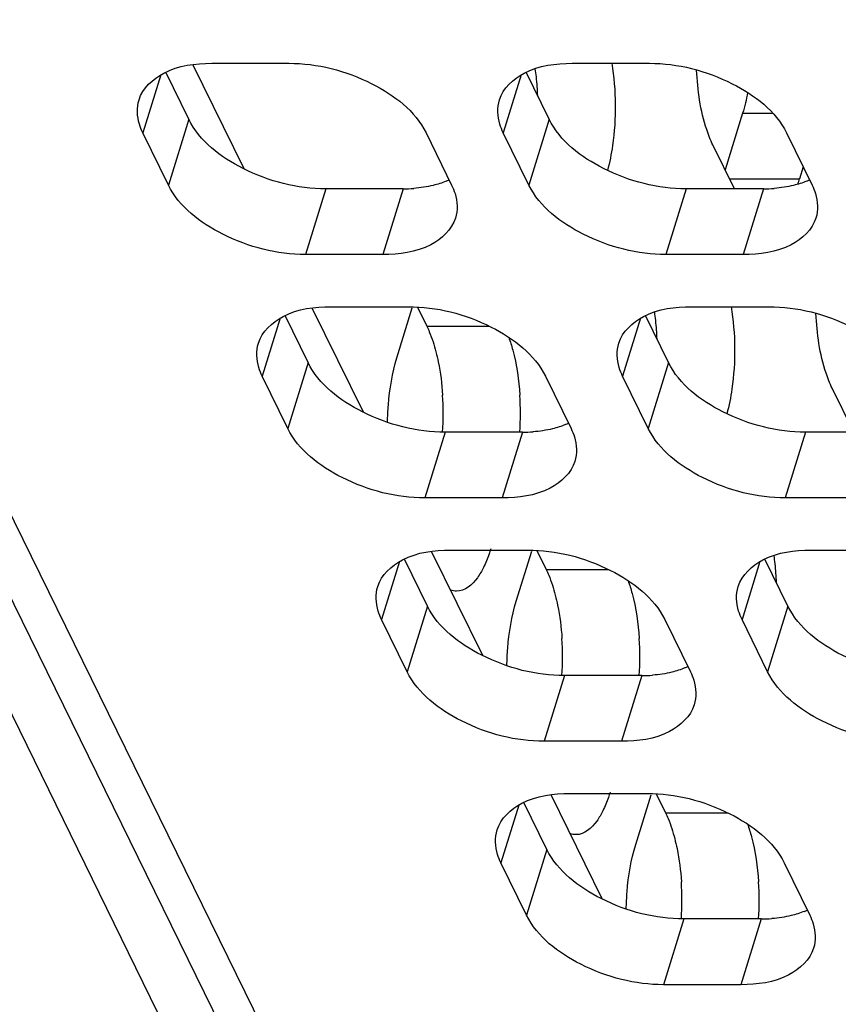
# Model space of a CAD drawing. Header units: millimetres. Extents: x 0 to 420, y 0 to 297.
# Tile 105 of 180: x 135.1 to 139.5, y 159.94 to 165.22. Entities that reach past the tile are written whole.
import ezdxf

# ---------------------------------------------------------------- set-up
doc = ezdxf.new("R2010")
doc.units = ezdxf.units.MM
doc.header["$LTSCALE"] = 23.1
doc.layers.add('ASSI', color=7, linetype='CONTINUOUS')

msp = doc.modelspace()

# ---------------------------------------------------------------- linework, layer by layer
at = {"layer": 'ASSI', "color": 7, "linetype": 'CONTINUOUS'}
for p, q in [((131.686267, 168.367264), (148.021259, 135.08005)), ((148.445526, 134.834806), (132.110534, 168.12202)), ((136.135595, 164.984039), (136.550072, 164.984039)), ((138.069823, 164.984039), (138.4843, 164.984039)), ((136.012182, 164.683846), (135.888486, 164.935911)), ((136.308868, 164.418001), (136.034588, 164.976926)), ((137.94641, 164.683846), (137.822714, 164.935911)), ((138.984489, 164.716418), (138.890473, 164.412182)), ((135.903252, 164.331349), (135.765983, 164.611073)), ((137.285734, 164.611073), (137.423003, 164.331349)), ((137.83748, 164.331349), (137.700211, 164.611073)), ((139.219962, 164.611073), (139.357231, 164.331349)), ((138.940185, 164.31088), (138.824503, 164.546615)), ((139.309824, 164.427953), (139.290037, 164.363921)), ((137.162321, 164.31088), (136.747844, 164.31088)), ((139.096549, 164.31088), (138.682072, 164.31088)), ((137.053391, 163.958383), (136.638914, 163.958383)), ((138.987619, 163.958383), (138.573142, 163.958383)), ((136.949456, 163.11262), (136.675176, 163.671545)), ((136.776183, 163.678658), (137.19066, 163.678658)), ((137.129451, 163.404985), (137.211986, 163.672068)), ((137.239354, 163.676847), (137.289438, 163.574788)), ((138.710411, 163.678658), (139.124888, 163.678658)), ((136.65277, 163.378465), (136.529074, 163.63053)), ((138.586998, 163.378465), (138.463302, 163.63053)), ((136.54384, 163.025968), (136.406571, 163.305692)), ((137.926322, 163.305692), (138.063591, 163.025968)), ((138.478068, 163.025968), (138.340799, 163.305692)), ((139.580773, 163.005499), (139.465091, 163.241234)), ((137.802909, 163.005499), (137.388432, 163.005499)), ((139.737137, 163.005499), (139.32266, 163.005499)), ((137.693979, 162.653002), (137.279502, 162.653002)), ((139.628207, 162.653002), (139.21373, 162.653002)), ((137.590044, 161.807239), (137.315764, 162.366164)), ((137.416771, 162.373277), (137.831248, 162.373277)), ((137.770039, 162.099605), (137.852574, 162.366687)), ((137.879942, 162.371466), (137.930025, 162.269407)), ((139.350999, 162.373277), (139.765476, 162.373277)), ((137.293358, 162.073084), (137.169662, 162.325149)), ((139.227586, 162.073084), (139.10389, 162.325149)), ((137.184428, 161.720587), (137.047159, 162.000311)), ((138.56691, 162.000311), (138.704179, 161.720587)), ((139.118656, 161.720587), (138.981387, 162.000311)), ((138.443497, 161.700118), (138.029019, 161.700118)), ((138.334567, 161.347621), (137.92009, 161.347621)), ((138.230632, 160.501858), (137.956351, 161.060783)), ((138.057358, 161.067896), (138.471836, 161.067896)), ((138.410627, 160.794224), (138.493162, 161.061306)), ((138.52053, 161.066085), (138.570613, 160.964026)), ((137.933946, 160.767703), (137.81025, 161.019768)), ((137.825016, 160.415206), (137.687747, 160.69493)), ((139.207498, 160.69493), (139.344766, 160.415206)), ((139.084085, 160.394737), (138.669607, 160.394737)), ((138.975155, 160.04224), (138.560678, 160.04224))]:
    msp.add_line(p, q, dxfattribs=at)
at = {"layer": 'ASSI', "color": 9, "linetype": 'CONTINUOUS'}
for p, q in [((148.740576, 134.680553), (132.405584, 167.967767)), ((135.862029, 164.921878), (135.765983, 164.611073)), ((137.796257, 164.921878), (137.700211, 164.611073)), ((136.012182, 164.683846), (135.903252, 164.331349)), ((137.94641, 164.683846), (137.83748, 164.331349)), ((138.984489, 164.716418), (139.145146, 164.716418)), ((138.914157, 164.363921), (139.290037, 164.363921)), ((136.747844, 164.31088), (136.638914, 163.958383)), ((137.162321, 164.31088), (137.053391, 163.958383)), ((138.682072, 164.31088), (138.573142, 163.958383)), ((139.096549, 164.31088), (138.987619, 163.958383)), ((136.502617, 163.616497), (136.406571, 163.305692)), ((138.436845, 163.616497), (138.340799, 163.305692)), ((137.289438, 163.574788), (137.623223, 163.574788)), ((136.65277, 163.378465), (136.54384, 163.025968)), ((138.586998, 163.378465), (138.478068, 163.025968)), ((137.388432, 163.005499), (137.279502, 162.653002)), ((137.802909, 163.005499), (137.693979, 162.653002)), ((139.32266, 163.005499), (139.21373, 162.653002)), ((137.143205, 162.311116), (137.047159, 162.000311)), ((139.077433, 162.311116), (138.981387, 162.000311)), ((137.930025, 162.269407), (138.263811, 162.269407)), ((137.293358, 162.073084), (137.184428, 161.720587)), ((139.227586, 162.073084), (139.118656, 161.720587)), ((138.029019, 161.700118), (137.92009, 161.347621)), ((138.443497, 161.700118), (138.334567, 161.347621)), ((137.783793, 161.005735), (137.687747, 160.69493)), ((138.570613, 160.964026), (138.904399, 160.964026)), ((137.933946, 160.767703), (137.825016, 160.415206)), ((138.669607, 160.394737), (138.560678, 160.04224)), ((139.084085, 160.394737), (138.975155, 160.04224))]:
    msp.add_line(p, q, dxfattribs=at)
at = {"layer": 'ASSI', "color": 7, "linetype": 'CONTINUOUS'}
for centre, radius, start, end in [((136.529894, 164.764928), 1.355595, 6.17695, 8.069783), ((136.413383, 164.752917), 1.472721, 2.210719, 6.153822), ((137.237671, 164.727914), 0.407276, 292.495016, 294.992011), ((138.533043, 164.597564), 0.792231, 340.648644, 342.847408), ((139.171899, 164.727914), 0.407276, 292.495016, 294.992011), ((137.162773, 165.081303), 0.770424, 269.966393, 274.265148), ((139.097001, 165.081303), 0.770424, 269.966393, 274.265148), ((137.170482, 163.459547), 1.355595, 6.17695, 8.069783), ((137.053971, 163.447536), 1.472721, 2.210719, 6.153822), ((135.852294, 163.104718), 1.525564, 356.286881, 3.758809), ((136.266855, 163.104719), 1.52548, 356.266914, 3.758989), ((137.878259, 163.422533), 0.407276, 292.495016, 294.992011), ((137.803361, 163.775923), 0.770424, 269.966393, 274.265148), ((137.811069, 162.154167), 1.355595, 6.17695, 8.069783), ((137.694559, 162.142155), 1.472721, 2.210719, 6.153822), ((136.492882, 161.799337), 1.525564, 356.286881, 3.758809), ((136.907443, 161.799338), 1.52548, 356.266914, 3.758989), ((138.518847, 162.117152), 0.407276, 292.495016, 294.992011), ((138.443949, 162.470542), 0.770424, 269.966393, 274.265148), ((137.13347, 160.493956), 1.525564, 356.286881, 3.758809), ((137.548031, 160.493957), 1.52548, 356.266914, 3.758989), ((139.159435, 160.811771), 0.407276, 292.495016, 294.992011), ((139.084537, 161.165161), 0.770424, 269.966393, 274.265148)]:
    msp.add_arc(centre, radius, start, end, dxfattribs=at)
for points, knots in [([(135.745386, 164.788285), (135.764627, 164.850478), (135.891626, 164.966182), (136.048055, 164.984039), (136.135595, 164.984039)], [0, 0, 0, 0, 0.42649912, 1, 1, 1, 1]), ([(136.550072, 164.984039), (136.702606, 164.984039), (136.983719, 164.912972), (137.228032, 164.728656), (137.285734, 164.611073)], [0, 0, 0, 0, 0.53801512, 1, 1, 1, 1]), ([(137.679614, 164.788285), (137.698855, 164.850478), (137.825854, 164.966182), (137.982283, 164.984039), (138.069823, 164.984039)], [0, 0, 0, 0, 0.42649912, 1, 1, 1, 1]), ([(138.282075, 164.984321), (138.306082, 164.839165), (138.307871, 164.642514), (138.271173, 164.453246), (138.259414, 164.409369)], [0, 0, 0, 0, 0.76408859, 1, 1, 1, 1]), ([(138.4843, 164.984039), (138.636834, 164.984039), (138.917947, 164.912972), (139.16226, 164.728656), (139.219962, 164.611073)], [0, 0, 0, 0, 0.53801512, 1, 1, 1, 1]), ([(138.824503, 164.546615), (138.811572, 164.572967), (138.761642, 164.70137), (138.742499, 164.839879), (138.737646, 164.947765)], [0, 0, 0, 0, 0.21371573, 1, 1, 1, 1]), ([(135.765983, 164.611073), (135.758718, 164.625879), (135.73588, 164.68151), (135.732453, 164.746483), (135.745386, 164.788285)], [0, 0, 0, 0, 0.2737353, 1, 1, 1, 1]), ([(137.700211, 164.611073), (137.692946, 164.625879), (137.670108, 164.68151), (137.666681, 164.746483), (137.679614, 164.788285)], [0, 0, 0, 0, 0.2737353, 1, 1, 1, 1]), ([(136.747844, 164.31088), (136.59531, 164.31088), (136.314197, 164.381947), (136.069883, 164.566262), (136.012182, 164.683846)], [0, 0, 0, 0, 0.53801512, 1, 1, 1, 1]), ([(138.682072, 164.31088), (138.529538, 164.31088), (138.248425, 164.381947), (138.004111, 164.566262), (137.94641, 164.683846)], [0, 0, 0, 0, 0.53801512, 1, 1, 1, 1]), ([(136.638914, 163.958383), (136.48638, 163.958383), (136.205267, 164.02945), (135.960954, 164.213765), (135.903252, 164.331349)], [0, 0, 0, 0, 0.53801512, 1, 1, 1, 1]), ([(137.423003, 164.331349), (137.430268, 164.316543), (137.453106, 164.260911), (137.456533, 164.195938), (137.4436, 164.154137)], [0, 0, 0, 0, 0.2737353, 1, 1, 1, 1]), ([(138.573142, 163.958383), (138.420608, 163.958383), (138.139495, 164.02945), (137.895182, 164.213765), (137.83748, 164.331349)], [0, 0, 0, 0, 0.53801512, 1, 1, 1, 1]), ([(139.357231, 164.331349), (139.364496, 164.316543), (139.387334, 164.260911), (139.390761, 164.195938), (139.377828, 164.154137)], [0, 0, 0, 0, 0.2737353, 1, 1, 1, 1]), ([(137.4436, 164.154137), (137.424359, 164.091944), (137.29736, 163.976239), (137.140931, 163.958383), (137.053391, 163.958383)], [0, 0, 0, 0, 0.42649912, 1, 1, 1, 1]), ([(139.377828, 164.154137), (139.358587, 164.091944), (139.231589, 163.976239), (139.075159, 163.958383), (138.987619, 163.958383)], [0, 0, 0, 0, 0.42649912, 1, 1, 1, 1]), ([(136.385974, 163.482904), (136.405215, 163.545097), (136.532213, 163.660801), (136.688643, 163.678658), (136.776183, 163.678658)], [0, 0, 0, 0, 0.42649912, 1, 1, 1, 1]), ([(137.19066, 163.678658), (137.343194, 163.678658), (137.624307, 163.607591), (137.86862, 163.423275), (137.926322, 163.305692)], [0, 0, 0, 0, 0.53801512, 1, 1, 1, 1]), ([(138.320202, 163.482904), (138.339443, 163.545097), (138.466442, 163.660801), (138.622871, 163.678658), (138.710411, 163.678658)], [0, 0, 0, 0, 0.42649912, 1, 1, 1, 1]), ([(138.922663, 163.67894), (138.94667, 163.533784), (138.948459, 163.337133), (138.911761, 163.147865), (138.900002, 163.103988)], [0, 0, 0, 0, 0.76408859, 1, 1, 1, 1]), ([(139.124888, 163.678658), (139.277422, 163.678658), (139.558535, 163.607591), (139.802848, 163.423275), (139.86055, 163.305692)], [0, 0, 0, 0, 0.53801512, 1, 1, 1, 1]), ([(139.465091, 163.241234), (139.45216, 163.267586), (139.40223, 163.395989), (139.383087, 163.534498), (139.378234, 163.642384)], [0, 0, 0, 0, 0.21371573, 1, 1, 1, 1]), ([(137.289438, 163.574788), (137.294377, 163.564722), (137.314487, 163.520018), (137.329428, 163.473109), (137.338887, 163.436532)], [0, 0, 0, 0, 0.22886687, 1, 1, 1, 1]), ([(137.729329, 163.514566), (137.737484, 163.492165), (137.768686, 163.39139), (137.78371, 163.286095), (137.789053, 163.204729)], [0, 0, 0, 0, 0.22621792, 1, 1, 1, 1]), ([(136.406571, 163.305692), (136.399306, 163.320498), (136.376467, 163.376129), (136.373041, 163.441102), (136.385974, 163.482904)], [0, 0, 0, 0, 0.2737353, 1, 1, 1, 1]), ([(138.340799, 163.305692), (138.333534, 163.320498), (138.310696, 163.376129), (138.307269, 163.441102), (138.320202, 163.482904)], [0, 0, 0, 0, 0.2737353, 1, 1, 1, 1]), ([(137.079055, 163.058591), (137.079588, 163.089671), (137.085222, 163.20636), (137.104121, 163.323017), (137.129451, 163.404985)], [0, 0, 0, 0, 0.26595849, 1, 1, 1, 1]), ([(137.338887, 163.436532), (137.343515, 163.418634), (137.360942, 163.342328), (137.37066, 163.264356), (137.374576, 163.204729)], [0, 0, 0, 0, 0.23628004, 1, 1, 1, 1]), ([(137.388432, 163.005499), (137.235898, 163.005499), (136.954785, 163.076566), (136.710471, 163.260882), (136.65277, 163.378465)], [0, 0, 0, 0, 0.53801512, 1, 1, 1, 1]), ([(139.32266, 163.005499), (139.170126, 163.005499), (138.889013, 163.076566), (138.644699, 163.260882), (138.586998, 163.378465)], [0, 0, 0, 0, 0.53801512, 1, 1, 1, 1]), ([(137.279502, 162.653002), (137.126968, 162.653002), (136.845855, 162.724069), (136.601541, 162.908384), (136.54384, 163.025968)], [0, 0, 0, 0, 0.53801512, 1, 1, 1, 1]), ([(138.063591, 163.025968), (138.070856, 163.011162), (138.093694, 162.955531), (138.097121, 162.890558), (138.084188, 162.848756)], [0, 0, 0, 0, 0.2737353, 1, 1, 1, 1]), ([(139.21373, 162.653002), (139.061196, 162.653002), (138.780083, 162.724069), (138.53577, 162.908384), (138.478068, 163.025968)], [0, 0, 0, 0, 0.53801512, 1, 1, 1, 1]), ([(138.084188, 162.848756), (138.064947, 162.786563), (137.937948, 162.670858), (137.781519, 162.653002), (137.693979, 162.653002)], [0, 0, 0, 0, 0.42649912, 1, 1, 1, 1]), ([(137.026562, 162.177523), (137.045803, 162.239716), (137.172801, 162.35542), (137.329231, 162.373277), (137.416771, 162.373277)], [0, 0, 0, 0, 0.42649912, 1, 1, 1, 1]), ([(137.63277, 162.379329), (137.629981, 162.370301), (137.618895, 162.33649), (137.605456, 162.303403), (137.593831, 162.279994)], [0, 0, 0, 0, 0.26552803, 1, 1, 1, 1]), ([(137.831248, 162.373277), (137.983782, 162.373277), (138.264895, 162.30221), (138.509208, 162.117894), (138.56691, 162.000311)], [0, 0, 0, 0, 0.53801512, 1, 1, 1, 1]), ([(138.96079, 162.177523), (138.980031, 162.239716), (139.107029, 162.35542), (139.263459, 162.373277), (139.350999, 162.373277)], [0, 0, 0, 0, 0.42649912, 1, 1, 1, 1]), ([(137.593831, 162.279994), (137.584393, 162.260987), (137.553331, 162.205127), (137.494119, 162.152301), (137.449642, 162.152304)], [0, 0, 0, 0, 0.32300727, 1, 1, 1, 1]), ([(137.930025, 162.269407), (137.934965, 162.259341), (137.955075, 162.214637), (137.970016, 162.167728), (137.979475, 162.131151)], [0, 0, 0, 0, 0.22886687, 1, 1, 1, 1]), ([(138.369917, 162.209185), (138.378072, 162.186784), (138.409274, 162.086009), (138.424298, 161.980714), (138.429641, 161.899348)], [0, 0, 0, 0, 0.22621792, 1, 1, 1, 1]), ([(137.047159, 162.000311), (137.039894, 162.015117), (137.017055, 162.070748), (137.013629, 162.135721), (137.026562, 162.177523)], [0, 0, 0, 0, 0.2737353, 1, 1, 1, 1]), ([(137.979475, 162.131151), (137.984103, 162.113253), (138.00153, 162.036948), (138.011248, 161.958975), (138.015164, 161.899348)], [0, 0, 0, 0, 0.23628004, 1, 1, 1, 1]), ([(138.981387, 162.000311), (138.974122, 162.015117), (138.951283, 162.070748), (138.947857, 162.135721), (138.96079, 162.177523)], [0, 0, 0, 0, 0.2737353, 1, 1, 1, 1]), ([(137.719643, 161.75321), (137.720176, 161.78429), (137.72581, 161.900979), (137.744709, 162.017636), (137.770039, 162.099605)], [0, 0, 0, 0, 0.26595849, 1, 1, 1, 1]), ([(138.029019, 161.700118), (137.876486, 161.700118), (137.595373, 161.771185), (137.351059, 161.955501), (137.293358, 162.073084)], [0, 0, 0, 0, 0.53801512, 1, 1, 1, 1]), ([(139.963248, 161.700118), (139.810714, 161.700118), (139.529601, 161.771185), (139.285287, 161.955501), (139.227586, 162.073084)], [0, 0, 0, 0, 0.53801512, 1, 1, 1, 1]), ([(137.92009, 161.347621), (137.767556, 161.347621), (137.486443, 161.418688), (137.242129, 161.603003), (137.184428, 161.720587)], [0, 0, 0, 0, 0.53801512, 1, 1, 1, 1]), ([(138.704179, 161.720587), (138.711444, 161.705781), (138.734282, 161.65015), (138.737708, 161.585177), (138.724776, 161.543375)], [0, 0, 0, 0, 0.2737353, 1, 1, 1, 1]), ([(139.854318, 161.347621), (139.701784, 161.347621), (139.420671, 161.418688), (139.176357, 161.603003), (139.118656, 161.720587)], [0, 0, 0, 0, 0.53801512, 1, 1, 1, 1]), ([(138.724776, 161.543375), (138.705535, 161.481182), (138.578536, 161.365477), (138.422107, 161.347621), (138.334567, 161.347621)], [0, 0, 0, 0, 0.42649912, 1, 1, 1, 1]), ([(138.273358, 161.073948), (138.270569, 161.06492), (138.259483, 161.031109), (138.246044, 160.998022), (138.234419, 160.974613)], [0, 0, 0, 0, 0.26552803, 1, 1, 1, 1]), ([(137.66715, 160.872142), (137.686391, 160.934335), (137.813389, 161.05004), (137.969819, 161.067896), (138.057358, 161.067896)], [0, 0, 0, 0, 0.42649912, 1, 1, 1, 1]), ([(138.471836, 161.067896), (138.62437, 161.067896), (138.905483, 160.996829), (139.149796, 160.812514), (139.207498, 160.69493)], [0, 0, 0, 0, 0.53801512, 1, 1, 1, 1]), ([(138.234419, 160.974613), (138.224981, 160.955606), (138.193919, 160.899746), (138.134707, 160.84692), (138.09023, 160.846923)], [0, 0, 0, 0, 0.32300727, 1, 1, 1, 1]), ([(138.570613, 160.964026), (138.575553, 160.95396), (138.595662, 160.909256), (138.610604, 160.862347), (138.620063, 160.82577)], [0, 0, 0, 0, 0.22886687, 1, 1, 1, 1]), ([(137.687747, 160.69493), (137.680481, 160.709736), (137.657643, 160.765367), (137.654217, 160.83034), (137.66715, 160.872142)], [0, 0, 0, 0, 0.2737353, 1, 1, 1, 1]), ([(139.010505, 160.903804), (139.01866, 160.881403), (139.049862, 160.780629), (139.064886, 160.675333), (139.070229, 160.593967)], [0, 0, 0, 0, 0.22621792, 1, 1, 1, 1]), ([(138.620063, 160.82577), (138.624691, 160.807872), (138.642118, 160.731567), (138.651836, 160.653594), (138.655752, 160.593967)], [0, 0, 0, 0, 0.23628004, 1, 1, 1, 1]), ([(138.669607, 160.394737), (138.517074, 160.394737), (138.235961, 160.465804), (137.991647, 160.65012), (137.933946, 160.767703)], [0, 0, 0, 0, 0.53801512, 1, 1, 1, 1]), ([(138.36023, 160.447829), (138.360764, 160.478909), (138.366398, 160.595598), (138.385297, 160.712255), (138.410627, 160.794224)], [0, 0, 0, 0, 0.26595849, 1, 1, 1, 1]), ([(138.560678, 160.04224), (138.408144, 160.04224), (138.127031, 160.113307), (137.882717, 160.297623), (137.825016, 160.415206)], [0, 0, 0, 0, 0.53801512, 1, 1, 1, 1]), ([(139.344766, 160.415206), (139.352032, 160.4004), (139.37487, 160.344769), (139.378296, 160.279796), (139.365364, 160.237994)], [0, 0, 0, 0, 0.2737353, 1, 1, 1, 1]), ([(139.365364, 160.237994), (139.346123, 160.175801), (139.219124, 160.060097), (139.062695, 160.04224), (138.975155, 160.04224)], [0, 0, 0, 0, 0.42649912, 1, 1, 1, 1])]:
    msp.add_open_spline(points, degree=3, knots=knots, dxfattribs=at)
for points in [[(139.011574, 164.826983), (139.004506, 164.789702), (138.995692, 164.752671), (138.984489, 164.716418)], [(137.393496, 164.351626), (137.371043, 164.342321), (137.347742, 164.334926), (137.324137, 164.329134)], [(139.327724, 164.351626), (139.305271, 164.342321), (139.28197, 164.334926), (139.258365, 164.329134)], [(137.324137, 164.329134), (137.290046, 164.320768), (137.255075, 164.315645), (137.220071, 164.313013)], [(139.258365, 164.329134), (139.224274, 164.320768), (139.189303, 164.315645), (139.154299, 164.313013)], [(138.034084, 163.046245), (138.011631, 163.03694), (137.98833, 163.029545), (137.964725, 163.023753)], [(137.964725, 163.023753), (137.930634, 163.015387), (137.895663, 163.010264), (137.860659, 163.007632)], [(137.449642, 162.152304), (137.438844, 162.152305), (137.427918, 162.154334), (137.417743, 162.157948)], [(138.605313, 161.718372), (138.571222, 161.710006), (138.536251, 161.704883), (138.501247, 161.702251)], [(138.674672, 161.740864), (138.652219, 161.731559), (138.628918, 161.724165), (138.605313, 161.718372)], [(138.09023, 160.846923), (138.079432, 160.846924), (138.068506, 160.848953), (138.058331, 160.852567)], [(139.245901, 160.412991), (139.21181, 160.404625), (139.176838, 160.399503), (139.141835, 160.39687)], [(139.31526, 160.435483), (139.292807, 160.426178), (139.269506, 160.418784), (139.245901, 160.412991)]]:
    msp.add_open_spline(points, degree=3, dxfattribs=at)

doc.saveas('drawing.dxf')
